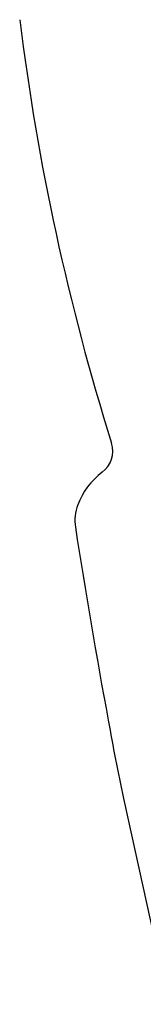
# Model space of a CAD drawing. Header units: inches. Extents: x 0.1 to 87.3, y 0.1 to 33.9.
# Tile 73 of 164: x 29.037 to 29.145, y 9.221 to 10.086. Entities that reach past the tile are written whole.
import ezdxf

# ---------------------------------------------------------------- set-up
doc = ezdxf.new("R2010")
doc.units = ezdxf.units.IN
doc.header["$MEASUREMENT"] = 0

msp = doc.modelspace()

# ---------------------------------------------------------------- linework, layer by layer
at = {"color": 7, "linetype": 'Continuous', "lineweight": 25}
for p, q in [((29.120879, 9.43634), (29.120879, 9.43634)), ((29.127944, 9.402086), (29.16741, 9.221424)), ((29.127944, 9.402086), (29.16741, 9.221424))]:
    msp.add_line(p, q, dxfattribs=at)
for centre, radius, start, end in [((31.126346, 10.343373), 2.105141, 187.032592, 197.398541), ((31.126346, 10.343373), 2.105141, 187.032592, 197.398541), ((29.095404, 9.706971), 0.023176, 306.664821, 17.398541), ((29.095404, 9.706971), 0.023176, 306.664821, 17.398541), ((29.146857, 9.637852), 0.062992, 126.664394, 159.623586), ((29.146857, 9.637852), 0.062992, 126.664394, 159.623586), ((29.124713, 9.646077), 0.03937, 159.623586, 188.711348), ((29.124713, 9.646077), 0.03937, 159.623586, 188.711348), ((34.233674, 10.428893), 5.207956, 188.711348, 190.601084), ((34.233674, 10.428893), 5.207956, 188.711348, 190.601084), ((30.593526, 9.72224), 1.500142, 189.649497, 190.986763), ((30.593526, 9.72224), 1.500142, 189.649497, 190.986757), ((32.764217, 10.169978), 3.716468, 191.385077, 191.924269), ((32.764217, 10.169978), 3.716468, 191.385075, 191.924269)]:
    msp.add_arc(centre, radius, start, end, dxfattribs=at)

doc.saveas('drawing.dxf')
